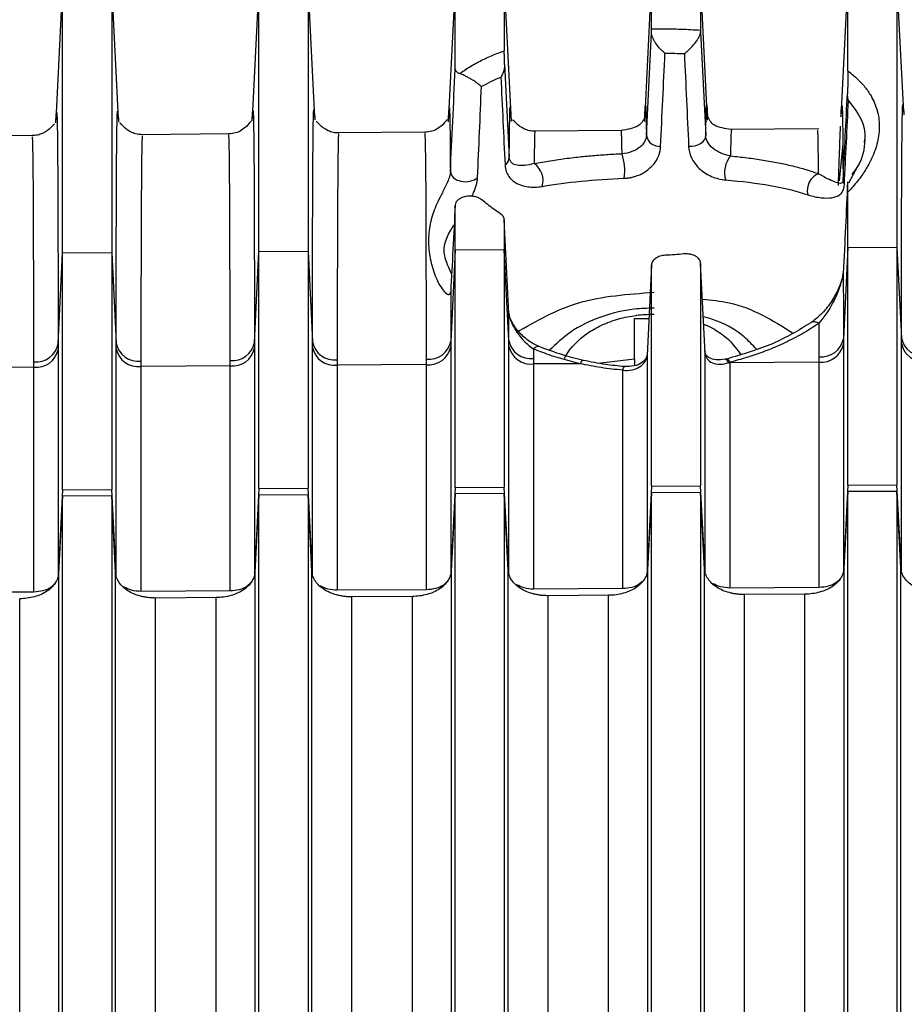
# Model space of a CAD drawing. Header units: millimetres. Extents: x -103 to 103, y -108 to 42.
# Tile 11 of 27: x -73 to -55, y -41 to -20. Entities that reach past the tile are written whole.
import ezdxf

# ---------------------------------------------------------------- set-up
doc = ezdxf.new("R2010")
doc.units = ezdxf.units.MM

msp = doc.modelspace()

# ---------------------------------------------------------------- linework, layer by layer
at = {"color": 7, "linetype": 'Continuous', "lineweight": 25}
for p, q in [((-64.45, -19.659), (-64.593, -22.555)), ((-64.45, -21.477), (-64.45, -19.659)), ((-63.307, -22.54), (-63.45, -19.65)), ((-63.45, -19.65), (-63.45, -21.103)), ((-60.45, -19.629), (-60.594, -22.545)), ((-60.45, -20.655), (-60.45, -19.624)), ((-59.45, -19.615), (-59.45, -20.683)), ((-59.307, -22.52), (-59.45, -19.621)), ((-56.45, -19.589), (-56.591, -22.453)), ((-56.45, -21.515), (-56.45, -19.589)), ((-55.45, -19.58), (-55.45, -29.952)), ((-55.313, -22.356), (-55.45, -19.583)), ((-72.45, -19.732), (-72.587, -22.513)), ((-72.45, -30.052), (-72.45, -19.729)), ((-71.45, -19.72), (-71.45, -30.046)), ((-71.313, -22.493), (-71.45, -19.723)), ((-68.45, -19.697), (-68.587, -22.479)), ((-68.45, -30.028), (-68.45, -19.694)), ((-67.45, -19.685), (-67.45, -30.022)), ((-67.313, -22.459), (-67.45, -19.688)), ((-60.555, -22.831), (-60.451, -20.728)), ((-59.45, -20.717), (-59.346, -22.832)), ((-63.444, -21.383), (-63.349, -23.274)), ((-73.035, -22.834), (-74.86, -22.85)), ((-69.031, -22.799), (-70.86, -22.815)), ((-65.035, -22.764), (-66.86, -22.78)), ((-61.049, -22.729), (-62.846, -22.745)), ((-61.067, -22.731), (-61.068, -22.74)), ((-57.043, -22.694), (-58.845, -22.71)), ((-58.823, -22.717), (-58.823, -22.723)), ((-56.553, -22.998), (-56.628, -23.757)), ((-56.45, -29.958), (-56.45, -23.986)), ((-64.45, -30.005), (-64.45, -24.254)), ((-63.45, -24.553), (-63.45, -29.999)), ((-63.358, -26.451), (-63.45, -24.553)), ((-72.542, -27.08), (-72.45, -25.221)), ((-72.45, -25.221), (-71.45, -25.214)), ((-71.45, -25.214), (-71.359, -27.066)), ((-68.542, -27.054), (-68.45, -25.195)), ((-68.45, -25.195), (-67.45, -25.188)), ((-67.45, -25.188), (-67.359, -27.04)), ((-64.45, -25.168), (-64.542, -27.028)), ((-63.45, -25.162), (-64.45, -25.168)), ((-63.359, -27.014), (-63.45, -25.162)), ((-56.45, -25.116), (-56.542, -26.975)), ((-56.45, -25.116), (-55.45, -25.109)), ((-55.45, -25.109), (-55.359, -26.961)), ((-60.45, -25.473), (-60.542, -27.319)), ((-60.45, -29.981), (-60.45, -25.473)), ((-59.45, -25.441), (-59.45, -29.975)), ((-59.359, -27.267), (-59.45, -25.441)), ((-56.543, -25.63), (-56.543, -25.635)), ((-60.8, -26.561), (-60.504, -26.561)), ((-61.906, -27.483), (-62.855, -27.489)), ((-61.541, -27.471), (-60.8, -27.387)), ((-60.8, -27.387), (-60.8, -27.526)), ((-58.923, -27.388), (-58.95, -27.394)), ((-58.879, -27.463), (-58.855, -27.463)), ((-57.037, -27.451), (-58.855, -27.463)), ((-73.037, -27.556), (-74.855, -27.568)), ((-69.037, -27.53), (-70.855, -27.541)), ((-65.037, -27.503), (-66.855, -27.515)), ((-61.009, -27.543), (-61.008, -27.543)), ((-72.45, -30.052), (-72.542, -31.816)), ((-72.45, -30.052), (-71.45, -30.046)), ((-71.359, -31.803), (-71.45, -30.046)), ((-68.45, -30.028), (-68.542, -31.793)), ((-68.45, -30.028), (-67.45, -30.022)), ((-67.359, -31.78), (-67.45, -30.022)), ((-64.45, -30.005), (-64.542, -31.769)), ((-64.45, -30.005), (-63.45, -29.999)), ((-63.359, -31.756), (-63.45, -29.999)), ((-60.45, -29.981), (-60.542, -31.746)), ((-60.45, -29.981), (-59.45, -29.975)), ((-59.45, -30.11), (-60.45, -30.116)), ((-59.359, -31.733), (-59.45, -29.975)), ((-59.45, -30.11), (-59.45, -57.307)), ((-59.369, -31.671), (-59.45, -30.11)), ((-56.45, -29.958), (-56.542, -31.722)), ((-56.45, -30.092), (-56.532, -31.664)), ((-56.45, -29.958), (-55.45, -29.952)), ((-55.45, -30.087), (-56.45, -30.092)), ((-56.45, -57.288), (-56.45, -30.092)), ((-55.359, -31.709), (-55.45, -29.952)), ((-55.45, -30.087), (-55.45, -57.281)), ((-55.369, -31.647), (-55.45, -30.087)), ((-72.45, -30.186), (-72.532, -31.758)), ((-71.45, -30.18), (-72.45, -30.186)), ((-72.45, -57.39), (-72.45, -30.186)), ((-71.45, -30.18), (-71.45, -57.384)), ((-71.369, -31.741), (-71.45, -30.18)), ((-68.45, -30.163), (-68.532, -31.734)), ((-67.45, -30.157), (-68.45, -30.163)), ((-68.45, -57.364), (-68.45, -30.163)), ((-67.45, -30.157), (-67.45, -57.358)), ((-67.369, -31.718), (-67.45, -30.157)), ((-64.45, -30.139), (-64.532, -31.711)), ((-63.45, -30.133), (-64.45, -30.139)), ((-64.45, -57.339), (-64.45, -30.139)), ((-63.45, -30.133), (-63.45, -57.332)), ((-63.369, -31.694), (-63.45, -30.133)), ((-60.45, -30.116), (-60.532, -31.687)), ((-60.45, -57.313), (-60.45, -30.116)), ((-69.037, -32.117), (-70.855, -32.128)), ((-65.037, -32.094), (-66.855, -32.104)), ((-61.037, -32.07), (-62.855, -32.081)), ((-57.037, -32.047), (-58.855, -32.057)), ((-73.037, -32.141), (-74.855, -32.151)), ((-69.324, -32.253), (-70.562, -32.261)), ((-65.324, -32.23), (-66.562, -32.237)), ((-61.324, -32.206), (-62.562, -32.214)), ((-57.324, -32.183), (-58.562, -32.19))]:
    msp.add_line(p, q, dxfattribs=at)
at = {"color": 8, "linetype": 'Continuous', "lineweight": 25}
msp.add_line((-56.254, -23.465), (-56.437, -23.802), dxfattribs=at)
at = {"color": 7, "linetype": 'Continuous', "lineweight": 25, "flags": 128}
for points in [[(-59.695, -23.05), (-59.63, -23.051), (-59.565, -23.042), (-59.504, -23.024), (-59.45, -22.997), (-59.405, -22.962), (-59.372, -22.922), (-59.352, -22.878), (-59.346, -22.832)], [(-64.549, -23.568), (-64.535, -23.631), (-64.491, -23.689), (-64.422, -23.735), (-64.335, -23.765), (-64.239, -23.775), (-64.144, -23.765), (-64.061, -23.736), (-63.996, -23.691)]]:
    msp.add_lwpolyline(points, dxfattribs=at)
at = {"color": 8, "linetype": 'Continuous', "lineweight": 25, "flags": 128}
for points in [[(-61.838, -27.416), (-61.853, -27.418), (-61.87, -27.43), (-61.888, -27.452), (-61.906, -27.483)], [(-58.879, -27.462), (-58.898, -27.431), (-58.916, -27.408), (-58.934, -27.396), (-58.95, -27.394), (-58.951, -27.394)], [(-58.923, -27.388), (-58.908, -27.39), (-58.892, -27.401), (-58.873, -27.423), (-58.855, -27.454)]]:
    msp.add_lwpolyline(points, dxfattribs=at)
at = {"color": 7, "linetype": 'Continuous', "lineweight": 25}
for centre, radius, start, end in [((-60.289, -22.783), 0.27, 190.0966, 275.2392), ((-63.546, -23.269), 0.197, 304.1908, 358.5385), ((-62.175, -23.556), 1.179, 352.8676, 17.4984), ((-58.433, -23.587), 0.53, 140.3245, 196.4729), ((-63.071, -23.745), 0.411, 342.2898, 56.3159), ((-56.919, -23.946), 0.358, 110.8441, 194.9823), ((-56.369, -23.739), 0.179, 179.4411, 211.8453), ((-72.99, -26.992), 0.457, 264.0489, 348.8248), ((-70.908, -26.976), 0.459, 191.3335, 276.7486), ((-68.99, -26.965), 0.457, 264.0487, 348.8241), ((-66.908, -26.95), 0.459, 191.334, 276.7489), ((-64.99, -26.939), 0.457, 264.0483, 348.8239), ((-62.908, -26.923), 0.459, 191.3345, 276.7492), ((-56.99, -26.886), 0.457, 264.0478, 348.8229), ((-56.989, -26.997), 0.456, 263.8921, 348.5481), ((-54.908, -26.871), 0.459, 191.3355, 276.7497), ((-54.91, -26.981), 0.458, 191.6124, 276.8989), ((-72.989, -27.102), 0.456, 263.8921, 348.5481), ((-70.91, -27.086), 0.458, 191.6124, 276.8989), ((-68.989, -27.076), 0.456, 263.8921, 348.5481), ((-66.91, -27.06), 0.458, 191.6124, 276.8989), ((-64.989, -27.05), 0.456, 263.8921, 348.5481), ((-62.91, -27.034), 0.458, 191.6124, 276.8989)]:
    msp.add_arc(centre, radius, start, end, dxfattribs=at)
at = {"color": 8, "linetype": 'Continuous', "lineweight": 25}
for centre, radius, start, end in [((-57.13, -26.79), 0.159, 54.6553, 114.4413), ((-62.759, -27.25), 0.116, 81.2003, 145.2987), ((-60.921, -27.619), 0.116, 139.3095, 178.8587)]:
    msp.add_arc(centre, radius, start, end, dxfattribs=at)
at = {"color": 7, "linetype": 'Continuous', "lineweight": 25}
for points, knots in [([(-60.451, -20.728), (-60.451, -20.717), (-60.451, -20.696), (-60.45, -20.672), (-60.45, -20.661), (-60.45, -20.655)], [0, 0, 0, 0, 0.334924, 0.665416, 1, 1, 1, 1]), ([(-60.45, -20.655), (-60.383, -20.655), (-60.249, -20.654), (-60.048, -20.657), (-59.847, -20.662), (-59.648, -20.67), (-59.516, -20.679), (-59.45, -20.683)], [0, 0, 0, 0, 0.199526, 0.398793, 0.598298, 0.798537, 1, 1, 1, 1]), ([(-60.177, -21.151), (-60.188, -21.143), (-60.22, -21.117), (-60.283, -21.057), (-60.347, -20.979), (-60.397, -20.901), (-60.427, -20.84), (-60.448, -20.78), (-60.45, -20.745), (-60.451, -20.728)], [0, 0, 0, 0, 0.085233, 0.250047, 0.499468, 0.63345, 0.749875, 0.878961, 1, 1, 1, 1]), ([(-59.782, -21.161), (-59.768, -21.15), (-59.733, -21.124), (-59.664, -21.061), (-59.589, -20.981), (-59.525, -20.895), (-59.484, -20.829), (-59.455, -20.765), (-59.451, -20.733), (-59.45, -20.717)], [0, 0, 0, 0, 0.100983, 0.250464, 0.499623, 0.634585, 0.749948, 0.875412, 1, 1, 1, 1]), ([(-59.45, -20.683), (-59.45, -20.687), (-59.45, -20.696), (-59.45, -20.71), (-59.45, -20.717)], [0, 0, 0, 0, 0.5008638, 1, 1, 1, 1]), ([(-64.356, -21.568), (-64.32, -21.542), (-64.249, -21.491), (-64.133, -21.417), (-64.01, -21.348), (-63.881, -21.281), (-63.744, -21.219), (-63.601, -21.159), (-63.501, -21.122), (-63.45, -21.103)], [0, 0, 0, 0, 0.1447916, 0.2885156, 0.4314222, 0.5737658, 0.7158039, 0.8577955, 1, 1, 1, 1]), ([(-63.444, -21.383), (-63.444, -21.37), (-63.445, -21.342), (-63.446, -21.299), (-63.448, -21.254), (-63.449, -21.191), (-63.451, -21.139), (-63.45, -21.112), (-63.45, -21.103)], [0, 0, 0, 0, 0.0981791, 0.2145579, 0.3491129, 0.5012918, 0.8385301, 1, 1, 1, 1]), ([(-64.549, -23.568), (-64.533, -23.226), (-64.5, -22.527), (-64.467, -21.831), (-64.45, -21.477)], [0, 0, 0, 0, 0.490494, 1, 1, 1, 1]), ([(-64.45, -21.477), (-64.449, -21.482), (-64.448, -21.493), (-64.44, -21.51), (-64.424, -21.529), (-64.398, -21.549), (-64.37, -21.562), (-64.356, -21.568)], [0, 0, 0, 0, 0.16747, 0.333356, 0.500467, 0.751208, 1, 1, 1, 1]), ([(-63.444, -21.383), (-63.444, -21.399), (-63.445, -21.436), (-63.456, -21.497), (-63.479, -21.568), (-63.506, -21.615), (-63.52, -21.641)], [0, 0, 0, 0, 0.182368, 0.411105, 0.685026, 1, 1, 1, 1]), ([(-63.915, -21.833), (-63.923, -21.826), (-63.942, -21.809), (-63.982, -21.778), (-64.03, -21.745), (-64.085, -21.708), (-64.142, -21.674), (-64.213, -21.634), (-64.29, -21.596), (-64.334, -21.577), (-64.356, -21.568)], [0, 0, 0, 0, 0.108268, 0.250262, 0.40711, 0.49989, 0.637378, 0.750274, 0.877249, 1, 1, 1, 1]), ([(-56.45, -21.515), (-56.45, -21.526), (-56.449, -21.553), (-56.45, -21.612), (-56.452, -21.681), (-56.452, -21.747), (-56.453, -21.802), (-56.455, -21.86), (-56.457, -21.921), (-56.458, -21.961), (-56.458, -21.979)], [0, 0, 0, 0, 0.1109631, 0.2771158, 0.4985194, 0.6065128, 0.7019236, 0.8232436, 0.9220107, 1, 1, 1, 1]), ([(-56.45, -21.515), (-56.416, -21.541), (-56.349, -21.592), (-56.259, -21.673), (-56.176, -21.756), (-56.101, -21.843), (-56.035, -21.932), (-55.938, -22.086), (-55.841, -22.315), (-55.797, -22.63), (-55.833, -22.96), (-55.939, -23.265), (-56.086, -23.533), (-56.246, -23.763), (-56.382, -23.912), (-56.45, -23.986)], [0, 0, 0, 0, 0.041972, 0.083787, 0.125514, 0.167221, 0.208979, 0.250855, 0.376161, 0.500651, 0.625618, 0.749689, 0.833525, 0.916733, 1, 1, 1, 1]), ([(-56.548, -23.737), (-56.533, -23.437), (-56.503, -22.85), (-56.473, -22.265), (-56.458, -21.979)], [0, 0, 0, 0, 0.5103361, 1, 1, 1, 1]), ([(-56.591, -22.453), (-56.589, -22.41), (-56.582, -22.254), (-56.573, -22.192), (-56.564, -22.266), (-56.557, -22.557), (-56.552, -23.026), (-56.549, -23.499), (-56.548, -23.737)], [0, 0, 0, 0, 0.0722357, 0.2572192, 0.4437535, 0.6292491, 0.8140399, 1, 1, 1, 1]), ([(-68.59, -22.534), (-68.589, -22.512), (-68.588, -22.485), (-68.587, -22.48), (-68.587, -22.479)], [0, 0, 0, 0, 0.764972, 1, 1, 1, 1]), ([(-67.313, -22.459), (-67.313, -22.46), (-67.313, -22.465), (-67.312, -22.493), (-67.311, -22.514)], [0, 0, 0, 0, 0.278726, 1, 1, 1, 1]), ([(-60.59, -22.46), (-60.622, -22.528), (-60.684, -22.663), (-60.94, -22.707), (-61.068, -22.729)], [0, 0, 0, 0, 0.5023141, 1, 1, 1, 1]), ([(-58.824, -22.71), (-58.953, -22.689), (-59.214, -22.647), (-59.278, -22.504), (-59.311, -22.433)], [0, 0, 0, 0, 0.4981486, 1, 1, 1, 1]), ([(-55.313, -22.356), (-55.313, -22.358), (-55.312, -22.362), (-55.311, -22.39), (-55.311, -22.407)], [0, 0, 0, 0, 0.392902, 1, 1, 1, 1]), ([(-72.618, -22.594), (-72.615, -22.593), (-72.611, -22.592), (-72.786, -22.761), (-72.931, -22.817), (-73.01, -22.832), (-73.05, -22.833), (-73.069, -22.834)], [0, 0, 0, 0, 0.628606, 0.867847, 0.94529, 0.975001, 1, 1, 1, 1]), ([(-72.59, -22.571), (-72.589, -22.548), (-72.588, -22.519), (-72.587, -22.514), (-72.587, -22.513)], [0, 0, 0, 0, 0.820919, 1, 1, 1, 1]), ([(-71.313, -22.493), (-71.313, -22.494), (-71.313, -22.499), (-71.312, -22.527), (-71.311, -22.549)], [0, 0, 0, 0, 0.23973, 1, 1, 1, 1]), ([(-70.823, -22.815), (-70.842, -22.814), (-70.883, -22.813), (-70.962, -22.799), (-71.11, -22.745), (-71.29, -22.574), (-71.286, -22.573), (-71.283, -22.572)], [0, 0, 0, 0, 0.024974, 0.054584, 0.131544, 0.368592, 1, 1, 1, 1]), ([(-68.615, -22.552), (-68.609, -22.539), (-68.599, -22.517), (-68.74, -22.695), (-68.913, -22.783), (-69.02, -22.794), (-69.069, -22.799)], [0, 0, 0, 0, 0.493783, 0.785141, 0.901661, 1, 1, 1, 1]), ([(-66.823, -22.78), (-66.842, -22.779), (-66.883, -22.778), (-66.962, -22.764), (-67.11, -22.71), (-67.29, -22.538), (-67.286, -22.538), (-67.284, -22.537)], [0, 0, 0, 0, 0.024953, 0.054539, 0.131432, 0.368266, 1, 1, 1, 1]), ([(-64.615, -22.517), (-64.609, -22.504), (-64.599, -22.482), (-64.74, -22.66), (-64.913, -22.748), (-65.02, -22.759), (-65.069, -22.764)], [0, 0, 0, 0, 0.4926938, 0.7841484, 0.9010827, 1, 1, 1, 1]), ([(-62.824, -22.745), (-62.842, -22.744), (-62.884, -22.743), (-62.963, -22.729), (-63.111, -22.675), (-63.287, -22.507), (-63.283, -22.509), (-63.281, -22.511)], [0, 0, 0, 0, 0.024964, 0.054705, 0.132516, 0.373838, 1, 1, 1, 1]), ([(-60.555, -22.831), (-60.557, -22.875), (-60.57, -22.918), (-60.616, -23), (-60.649, -23.038), (-60.737, -23.108), (-60.791, -23.138), (-60.914, -23.183), (-60.983, -23.197), (-61.051, -23.202)], [0, 0, 0, 0, 0.25, 0.25, 0.5, 0.5, 0.75, 0.75, 1, 1, 1, 1]), ([(-58.841, -23.248), (-58.904, -23.238), (-58.971, -23.22), (-59.096, -23.166), (-59.154, -23.131), (-59.247, -23.052), (-59.282, -23.009), (-59.331, -22.92), (-59.343, -22.876), (-59.346, -22.832)], [0, 0, 0, 0, 0.25, 0.25, 0.5, 0.5, 0.75, 0.75, 1, 1, 1, 1]), ([(-57.047, -23.612), (-57.049, -23.397), (-57.053, -22.985), (-57.06, -22.713), (-57.066, -22.727), (-57.069, -22.732)], [0, 0, 0, 0, 0.4032, 0.775461, 1, 1, 1, 1]), ([(-59.695, -23.05), (-59.692, -23.129), (-59.673, -23.207), (-59.601, -23.362), (-59.548, -23.436), (-59.409, -23.568), (-59.323, -23.625), (-59.136, -23.706), (-59.035, -23.729), (-58.942, -23.737)], [0, 0, 0, 0, 0.25, 0.25, 0.5, 0.5, 0.75, 0.75, 1, 1, 1, 1]), ([(-56.107, -22.92), (-56.12, -23.098), (-56.135, -23.325), (-56.329, -23.569), (-56.372, -23.623)], [0, 0, 0, 0, 0.779631, 1, 1, 1, 1]), ([(-62.843, -23.403), (-62.914, -23.425), (-62.979, -23.438), (-63.093, -23.448), (-63.144, -23.447), (-63.232, -23.429), (-63.269, -23.414), (-63.326, -23.363), (-63.346, -23.327), (-63.349, -23.274)], [0, 0, 0, 0, 0.25, 0.25, 0.5, 0.5, 0.75, 0.75, 1, 1, 1, 1]), ([(-62.843, -23.403), (-62.789, -23.392), (-62.681, -23.372), (-62.514, -23.344), (-62.345, -23.318), (-62.172, -23.295), (-61.954, -23.269), (-61.688, -23.243), (-61.373, -23.218), (-61.158, -23.207), (-61.051, -23.202)], [0, 0, 0, 0, 0.101323, 0.201623, 0.301091, 0.399925, 0.498325, 0.667246, 0.834091, 1, 1, 1, 1]), ([(-58.841, -23.248), (-58.784, -23.254), (-58.67, -23.265), (-58.503, -23.285), (-58.338, -23.306), (-58.176, -23.331), (-58.018, -23.358), (-57.813, -23.396), (-57.57, -23.45), (-57.296, -23.524), (-57.13, -23.582), (-57.047, -23.612)], [0, 0, 0, 0, 0.081755, 0.163827, 0.246368, 0.329531, 0.413462, 0.498305, 0.663794, 0.830706, 1, 1, 1, 1]), ([(-63.435, -23.432), (-63.431, -23.529), (-63.401, -23.605), (-63.315, -23.726), (-63.26, -23.772), (-63.128, -23.842), (-63.053, -23.865), (-62.882, -23.889), (-62.785, -23.889), (-62.679, -23.87)], [0, 0, 0, 0, 0.25, 0.25, 0.5, 0.5, 0.75, 0.75, 1, 1, 1, 1]), ([(-61.006, -23.702), (-60.98, -23.701), (-60.931, -23.698), (-60.861, -23.685), (-60.798, -23.669), (-60.742, -23.651), (-60.693, -23.631), (-60.637, -23.604), (-60.524, -23.539), (-60.453, -23.464), (-60.4, -23.407)], [0, 0, 0, 0, 0.102411, 0.19663, 0.283887, 0.36379, 0.43585, 0.500313, 0.624916, 1, 1, 1, 1]), ([(-64.549, -23.568), (-64.551, -23.595), (-64.557, -23.628), (-64.577, -23.701), (-64.592, -23.74), (-64.625, -23.819), (-64.643, -23.857), (-64.679, -23.93), (-64.696, -23.964), (-64.746, -24.062), (-64.776, -24.123), (-64.831, -24.24), (-64.856, -24.297), (-64.919, -24.463), (-64.95, -24.571), (-64.989, -24.794), (-64.997, -24.91), (-64.99, -25.145), (-64.976, -25.266), (-64.924, -25.506), (-64.886, -25.627), (-64.815, -25.791), (-64.789, -25.843), (-64.733, -25.937), (-64.704, -25.979), (-64.645, -26.044), (-64.615, -26.068), (-64.565, -26.079), (-64.545, -26.065), (-64.543, -26.02)], [0, 0, 0, 0, 0.03125, 0.03125, 0.0625, 0.0625, 0.09375, 0.09375, 0.125, 0.125, 0.1875, 0.1875, 0.25, 0.25, 0.375, 0.375, 0.5, 0.5, 0.625, 0.625, 0.75, 0.75, 0.8125, 0.8125, 0.875, 0.875, 0.9375, 0.9375, 1, 1, 1, 1]), ([(-56.548, -23.737), (-56.55, -23.768), (-56.558, -23.784), (-56.58, -23.803), (-56.594, -23.806), (-56.64, -23.807), (-56.677, -23.795), (-56.762, -23.762), (-56.81, -23.739), (-56.918, -23.685), (-56.978, -23.653), (-57.047, -23.612)], [0, 0, 0, 0, 0.125, 0.125, 0.25, 0.25, 0.5, 0.5, 0.75, 0.75, 1, 1, 1, 1]), ([(-58.942, -23.737), (-58.612, -23.764), (-58.31, -23.801), (-57.75, -23.9), (-57.491, -23.963), (-57.265, -24.039)], [0, 0, 0, 0, 0.5, 0.5, 1, 1, 1, 1]), ([(-57.265, -24.039), (-57.163, -24.073), (-57.074, -24.091), (-56.912, -24.109), (-56.84, -24.109), (-56.713, -24.089), (-56.658, -24.071), (-56.589, -24.017), (-56.569, -23.994), (-56.536, -23.931), (-56.524, -23.892), (-56.521, -23.833)], [0, 0, 0, 0, 0.25, 0.25, 0.5, 0.5, 0.75, 0.75, 0.875, 0.875, 1, 1, 1, 1]), ([(-56.456, -23.781), (-56.47, -24.085), (-56.499, -24.704), (-56.528, -25.321), (-56.543, -25.635)], [0, 0, 0, 0, 0.490152, 1, 1, 1, 1]), ([(-56.45, -23.986), (-56.45, -23.967), (-56.45, -23.928), (-56.451, -23.879), (-56.451, -23.836), (-56.452, -23.802), (-56.454, -23.78), (-56.455, -23.781), (-56.456, -23.781)], [0, 0, 0, 0, 0.167556, 0.333309, 0.498489, 0.688765, 0.854756, 1, 1, 1, 1]), ([(-63.906, -24.145), (-63.916, -24.137), (-63.935, -24.122), (-63.971, -24.103), (-64.011, -24.088), (-64.069, -24.073), (-64.148, -24.065), (-64.243, -24.075), (-64.33, -24.101), (-64.396, -24.143), (-64.442, -24.196), (-64.447, -24.234), (-64.45, -24.254)], [0, 0, 0, 0, 0.063643, 0.125524, 0.187213, 0.25029, 0.375199, 0.499917, 0.624358, 0.749687, 0.874472, 1, 1, 1, 1]), ([(-64.45, -24.254), (-64.466, -24.554), (-64.497, -25.144), (-64.527, -25.731), (-64.543, -26.02)], [0, 0, 0, 0, 0.508547, 1, 1, 1, 1]), ([(-63.531, -24.425), (-63.575, -24.395), (-63.664, -24.335), (-63.79, -24.241), (-63.867, -24.177), (-63.906, -24.145)], [0, 0, 0, 0, 0.333331, 0.666425, 1, 1, 1, 1]), ([(-63.45, -24.553), (-63.451, -24.541), (-63.453, -24.517), (-63.47, -24.483), (-63.494, -24.452), (-63.519, -24.434), (-63.531, -24.425)], [0, 0, 0, 0, 0.249668, 0.500075, 0.750457, 1, 1, 1, 1]), ([(-60.167, -25.274), (-60.186, -25.275), (-60.223, -25.278), (-60.276, -25.291), (-60.325, -25.31), (-60.368, -25.335), (-60.404, -25.365), (-60.429, -25.398), (-60.447, -25.435), (-60.449, -25.46), (-60.45, -25.473)], [0, 0, 0, 0, 0.125109, 0.247085, 0.370531, 0.499894, 0.618561, 0.749253, 0.872568, 1, 1, 1, 1]), ([(-59.792, -25.247), (-59.854, -25.253), (-59.979, -25.264), (-60.104, -25.27), (-60.167, -25.274)], [0, 0, 0, 0, 0.500002, 1, 1, 1, 1]), ([(-59.45, -25.441), (-59.451, -25.432), (-59.452, -25.413), (-59.462, -25.386), (-59.486, -25.341), (-59.534, -25.299), (-59.603, -25.267), (-59.663, -25.251), (-59.727, -25.243), (-59.77, -25.246), (-59.792, -25.247)], [0, 0, 0, 0, 0.080864, 0.164108, 0.251314, 0.499389, 0.617898, 0.748804, 0.872591, 1, 1, 1, 1]), ([(-56.544, -25.646), (-56.545, -25.655), (-56.55, -25.687), (-56.572, -25.777), (-56.641, -25.967), (-56.772, -26.209), (-56.964, -26.463), (-57.119, -26.584), (-57.196, -26.645)], [0, 0, 0, 0, 0.023605, 0.081625, 0.205387, 0.468509, 0.735341, 1, 1, 1, 1]), ([(-57.038, -26.66), (-56.92, -26.531), (-56.815, -26.371), (-56.681, -26.097), (-56.641, -26.002), (-56.591, -25.854), (-56.575, -25.804), (-56.552, -25.71), (-56.545, -25.666), (-56.543, -25.635)], [0, 0, 0, 0, 0.5, 0.5, 0.75, 0.75, 0.875, 0.875, 1, 1, 1, 1]), ([(-56.543, -25.635), (-56.543, -25.718), (-56.543, -25.884), (-56.542, -26.144), (-56.542, -26.412), (-56.542, -26.688), (-56.542, -26.879), (-56.542, -26.975)], [0, 0, 0, 0, 0.19847, 0.397721, 0.597738, 0.798503, 1, 1, 1, 1]), ([(-64.543, -26.02), (-64.543, -26.098), (-64.542, -26.255), (-64.542, -26.501), (-64.542, -26.758), (-64.542, -26.937), (-64.542, -27.028)], [0, 0, 0, 0, 0.2423001, 0.4897476, 0.7423225, 1, 1, 1, 1]), ([(-63.202, -26.843), (-62.797, -26.611), (-61.979, -26.141), (-60.93, -26.066), (-60.4, -26.027)], [0, 0, 0, 0, 0.49487, 1, 1, 1, 1]), ([(-59.414, -26.166), (-59.229, -26.185), (-58.525, -26.259), (-57.98, -26.601), (-57.578, -26.853)], [0, 0, 0, 0, 0.263274, 1, 1, 1, 1]), ([(-62.741, -27.136), (-62.817, -27.098), (-62.967, -27.023), (-63.131, -26.867), (-63.241, -26.725), (-63.307, -26.613), (-63.354, -26.5), (-63.361, -26.439), (-63.365, -26.409)], [0, 0, 0, 0, 0.255955, 0.51159, 0.638464, 0.762618, 0.882566, 1, 1, 1, 1]), ([(-63.358, -26.451), (-63.356, -26.502), (-63.337, -26.568), (-63.275, -26.709), (-63.233, -26.782), (-63.092, -26.985), (-62.975, -27.105), (-62.854, -27.184)], [0, 0, 0, 0, 0.25, 0.25, 0.5, 0.5, 1, 1, 1, 1]), ([(-60.4, -26.349), (-60.535, -26.354), (-60.906, -26.367), (-61.499, -26.513), (-62.097, -26.796), (-62.394, -27.082), (-62.528, -27.211)], [0, 0, 0, 0, 0.166066, 0.457158, 0.754644, 1, 1, 1, 1]), ([(-58.314, -27.184), (-58.394, -27.1), (-58.611, -26.869), (-58.988, -26.644), (-59.294, -26.554), (-59.396, -26.525)], [0, 0, 0, 0, 0.278585, 0.760472, 1, 1, 1, 1]), ([(-57.203, -26.649), (-57.453, -26.801), (-57.953, -27.105), (-58.599, -27.293), (-58.923, -27.388)], [0, 0, 0, 0, 0.498436, 1, 1, 1, 1]), ([(-57.038, -26.66), (-57.088, -26.693), (-57.188, -26.76), (-57.347, -26.856), (-57.513, -26.948), (-57.686, -27.036), (-57.907, -27.138), (-58.18, -27.249), (-58.509, -27.362), (-58.739, -27.423), (-58.855, -27.454)], [0, 0, 0, 0, 0.100005, 0.199597, 0.299013, 0.398488, 0.49826, 0.665787, 0.832655, 1, 1, 1, 1]), ([(-61.906, -27.483), (-61.973, -27.467), (-62.105, -27.435), (-62.299, -27.381), (-62.489, -27.321), (-62.675, -27.256), (-62.794, -27.208), (-62.854, -27.184)], [0, 0, 0, 0, 0.200308, 0.40002, 0.599578, 0.799425, 1, 1, 1, 1]), ([(-61.838, -27.416), (-61.981, -27.381), (-62.295, -27.304), (-62.584, -27.195), (-62.741, -27.136)], [0, 0, 0, 0, 0.452529, 1, 1, 1, 1]), ([(-60.536, -27.278), (-60.54, -27.31), (-60.55, -27.375), (-60.646, -27.471), (-60.803, -27.542), (-60.939, -27.543), (-61.009, -27.543)], [0, 0, 0, 0, 0.239886, 0.4868, 0.738967, 1, 1, 1, 1]), ([(-58.95, -27.394), (-59.015, -27.401), (-59.141, -27.416), (-59.277, -27.372), (-59.357, -27.304), (-59.363, -27.249), (-59.365, -27.222)], [0, 0, 0, 0, 0.269076, 0.523251, 0.766719, 1, 1, 1, 1]), ([(-59.359, -27.267), (-59.354, -27.352), (-59.299, -27.427), (-59.12, -27.504), (-59, -27.504), (-58.879, -27.462)], [0, 0, 0, 0, 0.5, 0.5, 1, 1, 1, 1]), ([(-61.037, -27.616), (-61.111, -27.609), (-61.259, -27.595), (-61.477, -27.565), (-61.694, -27.528), (-61.836, -27.498), (-61.906, -27.483)], [0, 0, 0, 0, 0.250275, 0.499962, 0.749669, 1, 1, 1, 1]), ([(-61.008, -27.543), (-61.136, -27.53), (-61.418, -27.502), (-61.689, -27.446), (-61.838, -27.416)], [0, 0, 0, 0, 0.452647, 1, 1, 1, 1]), ([(-61.037, -27.616), (-60.909, -27.635), (-60.784, -27.608), (-60.602, -27.492), (-60.546, -27.405), (-60.542, -27.319)], [0, 0, 0, 0, 0.5, 0.5, 1, 1, 1, 1]), ([(-67.369, -59.759), (-67.369, -59.219), (-67.369, -58.139), (-67.369, -56.527), (-67.369, -54.922), (-67.369, -53.324), (-67.369, -51.733), (-67.369, -50.149), (-67.369, -48.572), (-67.369, -47.002), (-67.369, -45.44), (-67.369, -43.885), (-67.369, -42.338), (-67.369, -40.798), (-67.369, -39.265), (-67.369, -37.74), (-67.369, -36.223), (-67.369, -34.713), (-67.369, -33.211), (-67.369, -32.215), (-67.369, -31.718)], [0, 0, 0, 0, 0.055561, 0.111124, 0.166689, 0.222255, 0.277822, 0.333389, 0.388956, 0.444522, 0.500086, 0.555648, 0.611207, 0.666763, 0.722316, 0.777864, 0.833406, 0.888944, 0.944475, 1, 1, 1, 1]), ([(-66.562, -32.237), (-66.588, -32.237), (-66.64, -32.236), (-66.716, -32.229), (-66.792, -32.217), (-66.889, -32.194), (-67.005, -32.155), (-67.126, -32.09), (-67.227, -32.011), (-67.303, -31.92), (-67.355, -31.821), (-67.364, -31.752), (-67.369, -31.718)], [0, 0, 0, 0, 0.062681, 0.124884, 0.187205, 0.250238, 0.374637, 0.500001, 0.623549, 0.749286, 0.875014, 1, 1, 1, 1]), ([(-64.532, -31.711), (-64.533, -31.728), (-64.536, -31.762), (-64.55, -31.812), (-64.571, -31.861), (-64.607, -31.925), (-64.669, -32), (-64.768, -32.079), (-64.888, -32.144), (-65.024, -32.191), (-65.171, -32.223), (-65.273, -32.228), (-65.324, -32.23)], [0, 0, 0, 0, 0.062733, 0.124929, 0.187153, 0.249972, 0.374754, 0.50002, 0.623742, 0.749395, 0.875095, 1, 1, 1, 1]), ([(-64.532, -31.711), (-64.532, -32.208), (-64.532, -33.203), (-64.532, -34.706), (-64.532, -36.216), (-64.532, -37.733), (-64.532, -39.258), (-64.532, -40.791), (-64.532, -42.331), (-64.532, -43.878), (-64.532, -45.433), (-64.532, -46.995), (-64.532, -48.564), (-64.532, -50.141), (-64.532, -51.725), (-64.532, -53.316), (-64.532, -54.914), (-64.532, -56.519), (-64.532, -58.131), (-64.532, -59.212), (-64.532, -59.752)], [0, 0, 0, 0, 0.055525, 0.111056, 0.166594, 0.222137, 0.277685, 0.333237, 0.388793, 0.444353, 0.499915, 0.555479, 0.611045, 0.666611, 0.722178, 0.777745, 0.833311, 0.888876, 0.944439, 1, 1, 1, 1]), ([(-63.369, -59.734), (-63.369, -59.194), (-63.369, -58.113), (-63.369, -56.502), (-63.369, -54.897), (-63.369, -53.299), (-63.369, -51.708), (-63.369, -50.124), (-63.369, -48.547), (-63.369, -46.978), (-63.369, -45.416), (-63.369, -43.861), (-63.369, -42.314), (-63.369, -40.774), (-63.369, -39.241), (-63.369, -37.717), (-63.369, -36.199), (-63.369, -34.69), (-63.369, -33.187), (-63.369, -32.192), (-63.369, -31.694)], [0, 0, 0, 0, 0.055561, 0.111124, 0.166689, 0.222255, 0.277822, 0.333389, 0.388956, 0.444522, 0.500086, 0.555648, 0.611207, 0.666763, 0.722316, 0.777864, 0.833407, 0.888944, 0.944475, 1, 1, 1, 1]), ([(-62.562, -32.214), (-62.588, -32.213), (-62.64, -32.213), (-62.716, -32.205), (-62.792, -32.193), (-62.889, -32.171), (-63.005, -32.131), (-63.126, -32.067), (-63.227, -31.988), (-63.303, -31.897), (-63.355, -31.798), (-63.364, -31.729), (-63.369, -31.694)], [0, 0, 0, 0, 0.062681, 0.124884, 0.187205, 0.250238, 0.374637, 0.500001, 0.623549, 0.749286, 0.875014, 1, 1, 1, 1]), ([(-60.532, -31.687), (-60.533, -31.704), (-60.536, -31.738), (-60.55, -31.789), (-60.571, -31.838), (-60.607, -31.902), (-60.669, -31.977), (-60.768, -32.055), (-60.888, -32.12), (-61.024, -32.168), (-61.171, -32.2), (-61.273, -32.204), (-61.324, -32.206)], [0, 0, 0, 0, 0.062733, 0.124929, 0.187153, 0.249972, 0.374754, 0.50002, 0.623742, 0.749395, 0.875095, 1, 1, 1, 1]), ([(-60.532, -31.687), (-60.532, -32.185), (-60.532, -33.18), (-60.532, -34.682), (-60.532, -36.192), (-60.532, -37.709), (-60.532, -39.234), (-60.532, -40.766), (-60.532, -42.306), (-60.532, -43.854), (-60.532, -45.408), (-60.532, -46.97), (-60.532, -48.54), (-60.532, -50.116), (-60.532, -51.7), (-60.532, -53.291), (-60.532, -54.889), (-60.532, -56.494), (-60.532, -58.106), (-60.532, -59.186), (-60.532, -59.726)], [0, 0, 0, 0, 0.055525, 0.111056, 0.166594, 0.222137, 0.277685, 0.333237, 0.388793, 0.444353, 0.499915, 0.555479, 0.611044, 0.666611, 0.722178, 0.777745, 0.833311, 0.888876, 0.944439, 1, 1, 1, 1]), ([(-59.369, -59.708), (-59.369, -59.168), (-59.369, -58.088), (-59.369, -56.476), (-59.369, -54.871), (-59.369, -53.273), (-59.369, -51.683), (-59.369, -50.099), (-59.369, -48.523), (-59.369, -46.953), (-59.369, -45.391), (-59.369, -43.837), (-59.369, -42.29), (-59.369, -40.75), (-59.369, -39.217), (-59.369, -37.693), (-59.369, -36.175), (-59.369, -34.666), (-59.369, -33.164), (-59.369, -32.168), (-59.369, -31.671)], [0, 0, 0, 0, 0.055561, 0.111124, 0.166689, 0.222255, 0.277822, 0.333389, 0.388956, 0.444522, 0.500086, 0.555648, 0.611207, 0.666763, 0.722316, 0.777864, 0.833407, 0.888944, 0.944475, 1, 1, 1, 1]), ([(-58.562, -32.19), (-58.588, -32.19), (-58.64, -32.189), (-58.716, -32.182), (-58.792, -32.17), (-58.889, -32.147), (-59.005, -32.108), (-59.126, -32.043), (-59.227, -31.964), (-59.303, -31.873), (-59.355, -31.774), (-59.364, -31.705), (-59.369, -31.671)], [0, 0, 0, 0, 0.062681, 0.124884, 0.187205, 0.250238, 0.374637, 0.500001, 0.623549, 0.749286, 0.875014, 1, 1, 1, 1]), ([(-56.532, -31.664), (-56.533, -31.681), (-56.536, -31.715), (-56.55, -31.765), (-56.571, -31.814), (-56.607, -31.878), (-56.669, -31.953), (-56.768, -32.032), (-56.888, -32.097), (-57.024, -32.144), (-57.171, -32.176), (-57.273, -32.181), (-57.324, -32.183)], [0, 0, 0, 0, 0.0627332, 0.124929, 0.1871534, 0.2499716, 0.3747537, 0.5000199, 0.6237417, 0.7493953, 0.8750952, 1, 1, 1, 1]), ([(-56.532, -31.664), (-56.532, -32.161), (-56.532, -33.156), (-56.532, -34.659), (-56.532, -36.168), (-56.532, -37.685), (-56.532, -39.21), (-56.532, -40.742), (-56.532, -42.282), (-56.532, -43.829), (-56.532, -45.384), (-56.532, -46.946), (-56.532, -48.515), (-56.532, -50.091), (-56.532, -51.675), (-56.532, -53.266), (-56.532, -54.864), (-56.532, -56.469), (-56.532, -58.08), (-56.532, -59.16), (-56.532, -59.701)], [0, 0, 0, 0, 0.055525, 0.111056, 0.166594, 0.222137, 0.277685, 0.333237, 0.388793, 0.444353, 0.499915, 0.555479, 0.611045, 0.666611, 0.722178, 0.777745, 0.833311, 0.888876, 0.944439, 1, 1, 1, 1]), ([(-55.369, -59.683), (-55.369, -59.143), (-55.369, -58.062), (-55.369, -56.451), (-55.369, -54.846), (-55.369, -53.248), (-55.369, -51.658), (-55.369, -50.074), (-55.369, -48.498), (-55.369, -46.929), (-55.369, -45.367), (-55.369, -43.812), (-55.369, -42.265), (-55.369, -40.726), (-55.369, -39.193), (-55.369, -37.669), (-55.369, -36.152), (-55.369, -34.642), (-55.369, -33.14), (-55.369, -32.145), (-55.369, -31.647)], [0, 0, 0, 0, 0.055561, 0.111124, 0.166689, 0.222255, 0.277822, 0.333389, 0.388956, 0.444522, 0.500086, 0.555648, 0.611207, 0.666763, 0.722316, 0.777864, 0.833407, 0.888944, 0.944475, 1, 1, 1, 1]), ([(-54.562, -32.167), (-54.588, -32.166), (-54.64, -32.166), (-54.716, -32.158), (-54.792, -32.146), (-54.889, -32.124), (-55.005, -32.084), (-55.126, -32.02), (-55.227, -31.941), (-55.303, -31.85), (-55.355, -31.751), (-55.364, -31.682), (-55.369, -31.647)], [0, 0, 0, 0, 0.062681, 0.124884, 0.187205, 0.250238, 0.374637, 0.500001, 0.623549, 0.749286, 0.875014, 1, 1, 1, 1]), ([(-72.532, -31.758), (-72.533, -31.775), (-72.536, -31.809), (-72.55, -31.859), (-72.571, -31.908), (-72.607, -31.972), (-72.669, -32.047), (-72.768, -32.126), (-72.888, -32.191), (-73.024, -32.238), (-73.171, -32.27), (-73.273, -32.275), (-73.324, -32.277)], [0, 0, 0, 0, 0.062733, 0.124929, 0.187153, 0.249972, 0.374754, 0.50002, 0.623742, 0.749395, 0.875095, 1, 1, 1, 1]), ([(-72.532, -31.758), (-72.532, -32.255), (-72.532, -33.251), (-72.532, -34.753), (-72.532, -36.263), (-72.532, -37.781), (-72.532, -39.306), (-72.532, -40.839), (-72.532, -42.379), (-72.532, -43.927), (-72.532, -45.482), (-72.532, -47.044), (-72.532, -48.614), (-72.532, -50.191), (-72.532, -51.775), (-72.532, -53.366), (-72.532, -54.964), (-72.532, -56.57), (-72.532, -58.182), (-72.532, -59.263), (-72.532, -59.803)], [0, 0, 0, 0, 0.055525, 0.111056, 0.166594, 0.222137, 0.277685, 0.333237, 0.388793, 0.444353, 0.499915, 0.555479, 0.611044, 0.666611, 0.722178, 0.777745, 0.833311, 0.888876, 0.944439, 1, 1, 1, 1]), ([(-71.369, -59.785), (-71.369, -59.245), (-71.369, -58.164), (-71.369, -56.552), (-71.369, -54.947), (-71.369, -53.349), (-71.369, -51.758), (-71.369, -50.173), (-71.369, -48.597), (-71.369, -47.027), (-71.369, -45.465), (-71.369, -43.91), (-71.369, -42.362), (-71.369, -40.822), (-71.369, -39.289), (-71.369, -37.764), (-71.369, -36.247), (-71.369, -34.737), (-71.369, -33.234), (-71.369, -32.239), (-71.369, -31.741)], [0, 0, 0, 0, 0.055561, 0.111124, 0.166689, 0.222255, 0.277822, 0.333389, 0.388956, 0.444522, 0.500086, 0.555648, 0.611207, 0.666763, 0.722316, 0.777864, 0.833407, 0.888944, 0.944475, 1, 1, 1, 1]), ([(-70.562, -32.261), (-70.588, -32.26), (-70.64, -32.26), (-70.716, -32.252), (-70.792, -32.24), (-70.889, -32.218), (-71.005, -32.178), (-71.126, -32.114), (-71.227, -32.035), (-71.303, -31.944), (-71.355, -31.845), (-71.364, -31.776), (-71.369, -31.741)], [0, 0, 0, 0, 0.062681, 0.124884, 0.187205, 0.250238, 0.374637, 0.500001, 0.623549, 0.749286, 0.875014, 1, 1, 1, 1]), ([(-68.532, -31.734), (-68.533, -31.751), (-68.536, -31.785), (-68.55, -31.836), (-68.571, -31.885), (-68.607, -31.949), (-68.669, -32.024), (-68.768, -32.102), (-68.888, -32.167), (-69.024, -32.215), (-69.171, -32.247), (-69.273, -32.251), (-69.324, -32.253)], [0, 0, 0, 0, 0.062733, 0.124929, 0.187153, 0.249972, 0.374754, 0.50002, 0.623742, 0.749395, 0.875095, 1, 1, 1, 1]), ([(-68.532, -31.734), (-68.532, -32.232), (-68.532, -33.227), (-68.532, -34.73), (-68.532, -36.239), (-68.532, -37.757), (-68.532, -39.282), (-68.532, -40.815), (-68.532, -42.355), (-68.532, -43.902), (-68.532, -45.457), (-68.532, -47.02), (-68.532, -48.589), (-68.532, -50.166), (-68.532, -51.75), (-68.532, -53.341), (-68.532, -54.939), (-68.532, -56.545), (-68.532, -58.157), (-68.532, -59.237), (-68.532, -59.777)], [0, 0, 0, 0, 0.055525, 0.111056, 0.166594, 0.222137, 0.277685, 0.333237, 0.388793, 0.444352, 0.499914, 0.555479, 0.611044, 0.666611, 0.722178, 0.777745, 0.833311, 0.888876, 0.944439, 1, 1, 1, 1]), ([(-64.599, -31.907), (-64.627, -31.939), (-64.687, -32.008), (-64.847, -32.077), (-64.974, -32.088), (-65.037, -32.094)], [0, 0, 0, 0, 0.302687, 0.650462, 1, 1, 1, 1]), ([(-60.599, -31.884), (-60.627, -31.916), (-60.687, -31.984), (-60.847, -32.054), (-60.974, -32.065), (-61.037, -32.07)], [0, 0, 0, 0, 0.3026886, 0.650463, 1, 1, 1, 1]), ([(-56.599, -31.86), (-56.627, -31.892), (-56.687, -31.961), (-56.847, -32.03), (-56.974, -32.041), (-57.037, -32.047)], [0, 0, 0, 0, 0.30269, 0.650464, 1, 1, 1, 1]), ([(-72.599, -31.954), (-72.627, -31.986), (-72.687, -32.055), (-72.847, -32.124), (-72.974, -32.135), (-73.037, -32.141)], [0, 0, 0, 0, 0.3026848, 0.6504611, 1, 1, 1, 1]), ([(-70.855, -32.128), (-70.92, -32.124), (-71.049, -32.115), (-71.151, -32.062), (-71.202, -32.036)], [0, 0, 0, 0, 0.506971, 1, 1, 1, 1]), ([(-68.599, -31.931), (-68.627, -31.963), (-68.687, -32.031), (-68.847, -32.101), (-68.974, -32.112), (-69.037, -32.117)], [0, 0, 0, 0, 0.302686, 0.650462, 1, 1, 1, 1]), ([(-66.855, -32.104), (-66.92, -32.1), (-67.049, -32.092), (-67.151, -32.038), (-67.202, -32.012)], [0, 0, 0, 0, 0.5069676, 1, 1, 1, 1]), ([(-62.855, -32.081), (-62.92, -32.077), (-63.049, -32.068), (-63.151, -32.015), (-63.202, -31.989)], [0, 0, 0, 0, 0.506964, 1, 1, 1, 1]), ([(-58.855, -32.057), (-58.92, -32.053), (-59.049, -32.045), (-59.151, -31.991), (-59.202, -31.965)], [0, 0, 0, 0, 0.506961, 1, 1, 1, 1])]:
    msp.add_open_spline(points, degree=3, knots=knots, dxfattribs=at)
for points in [[(-60.265, -23.052), (-60.235, -22.418), (-60.206, -21.785), (-60.177, -21.151)], [(-60.177, -21.151), (-60.045, -21.153), (-59.912, -21.156), (-59.782, -21.161)], [(-59.782, -21.161), (-59.753, -21.79), (-59.724, -22.42), (-59.695, -23.05)], [(-63.915, -21.833), (-63.795, -21.763), (-63.663, -21.699), (-63.52, -21.641)], [(-63.52, -21.641), (-63.492, -22.237), (-63.464, -22.834), (-63.435, -23.432)], [(-63.996, -23.691), (-63.969, -23.07), (-63.942, -22.451), (-63.915, -21.833)], [(-56.438, -22.122), (-56.452, -22.076), (-56.459, -22.027), (-56.458, -21.979)], [(-56.521, -23.833), (-56.493, -23.261), (-56.466, -22.69), (-56.438, -22.122)], [(-60.4, -23.407), (-60.316, -23.3), (-60.27, -23.178), (-60.265, -23.052)], [(-62.679, -23.87), (-62.184, -23.781), (-61.617, -23.727), (-61.006, -23.702)], [(-56.437, -23.802), (-56.45, -23.793), (-56.456, -23.785), (-56.456, -23.781)], [(-63.359, -27.014), (-63.358, -26.822), (-63.358, -26.634), (-63.358, -26.451)], [(-60.8, -27.387), (-60.8, -27.074), (-60.8, -26.797), (-60.8, -26.561)], [(-57.037, -27.341), (-57.037, -27.106), (-57.037, -26.879), (-57.038, -26.66)], [(-72.542, -27.08), (-72.542, -27.118), (-72.542, -27.155), (-72.542, -27.193)], [(-71.359, -27.179), (-71.359, -27.141), (-71.359, -27.104), (-71.359, -27.066)], [(-68.542, -27.054), (-68.542, -27.091), (-68.542, -27.129), (-68.542, -27.167)], [(-67.359, -27.152), (-67.359, -27.115), (-67.359, -27.077), (-67.359, -27.04)], [(-64.542, -27.028), (-64.542, -27.065), (-64.542, -27.103), (-64.542, -27.14)], [(-63.359, -27.126), (-63.359, -27.089), (-63.359, -27.051), (-63.359, -27.014)], [(-56.542, -26.975), (-56.542, -27.013), (-56.542, -27.05), (-56.542, -27.088)], [(-56.542, -27.088), (-56.542, -28.62), (-56.542, -30.165), (-56.542, -31.722)], [(-55.359, -27.074), (-55.359, -27.036), (-55.359, -26.999), (-55.359, -26.961)], [(-55.359, -31.709), (-55.359, -30.152), (-55.359, -28.606), (-55.359, -27.074)], [(-72.542, -27.193), (-72.542, -28.722), (-72.542, -30.263), (-72.542, -31.816)], [(-71.359, -31.803), (-71.359, -30.249), (-71.359, -28.708), (-71.359, -27.179)], [(-68.542, -27.167), (-68.542, -28.696), (-68.542, -30.238), (-68.542, -31.793)], [(-67.359, -31.78), (-67.359, -30.225), (-67.359, -28.682), (-67.359, -27.152)], [(-64.542, -27.14), (-64.542, -28.671), (-64.542, -30.214), (-64.542, -31.769)], [(-63.359, -31.756), (-63.359, -30.201), (-63.359, -28.657), (-63.359, -27.126)], [(-62.854, -27.184), (-62.854, -27.249), (-62.854, -27.314), (-62.855, -27.379)], [(-59.359, -31.733), (-59.359, -30.233), (-59.359, -28.744), (-59.359, -27.267)], [(-73.037, -27.556), (-73.037, -27.519), (-73.037, -27.482), (-73.037, -27.446)], [(-70.855, -27.432), (-70.855, -27.468), (-70.855, -27.505), (-70.855, -27.541)], [(-69.037, -27.53), (-69.037, -27.493), (-69.037, -27.456), (-69.037, -27.419)], [(-66.855, -27.406), (-66.855, -27.442), (-66.855, -27.478), (-66.855, -27.515)], [(-65.037, -27.503), (-65.037, -27.466), (-65.037, -27.43), (-65.037, -27.393)], [(-62.855, -27.379), (-62.855, -27.416), (-62.855, -27.452), (-62.855, -27.489)], [(-62.855, -27.489), (-62.855, -29.007), (-62.855, -30.538), (-62.855, -32.081)], [(-60.542, -27.319), (-60.542, -28.783), (-60.542, -30.259), (-60.542, -31.746)], [(-58.879, -27.462), (-58.871, -27.46), (-58.863, -27.457), (-58.855, -27.454)], [(-58.855, -27.454), (-58.855, -27.457), (-58.855, -27.46), (-58.855, -27.463)], [(-58.855, -27.463), (-58.855, -28.982), (-58.855, -30.514), (-58.855, -32.057)], [(-57.037, -27.451), (-57.037, -27.414), (-57.037, -27.377), (-57.037, -27.341)], [(-57.037, -32.047), (-57.037, -30.502), (-57.037, -28.97), (-57.037, -27.451)], [(-73.037, -32.141), (-73.037, -30.6), (-73.037, -29.072), (-73.037, -27.556)], [(-70.855, -27.541), (-70.855, -29.058), (-70.855, -30.587), (-70.855, -32.128)], [(-69.037, -32.117), (-69.037, -30.576), (-69.037, -29.046), (-69.037, -27.53)], [(-66.855, -27.515), (-66.855, -29.033), (-66.855, -30.562), (-66.855, -32.104)], [(-65.037, -32.094), (-65.037, -30.551), (-65.037, -29.021), (-65.037, -27.503)], [(-61.037, -32.07), (-61.037, -30.574), (-61.037, -29.089), (-61.037, -27.616)], [(-73.324, -60.379), (-73.324, -50.621), (-73.324, -41.243), (-73.324, -32.277)], [(-70.562, -32.261), (-70.562, -41.227), (-70.562, -50.604), (-70.562, -60.361)], [(-69.324, -60.353), (-69.324, -50.597), (-69.324, -41.219), (-69.324, -32.253)], [(-66.562, -32.237), (-66.562, -41.203), (-66.562, -50.579), (-66.562, -60.335)], [(-65.324, -60.327), (-65.324, -50.572), (-65.324, -41.195), (-65.324, -32.23)], [(-62.562, -32.214), (-62.562, -41.179), (-62.562, -50.555), (-62.562, -60.31)], [(-61.324, -60.302), (-61.324, -50.547), (-61.324, -41.171), (-61.324, -32.206)], [(-58.562, -32.19), (-58.562, -41.155), (-58.562, -50.53), (-58.562, -60.284)], [(-57.324, -60.276), (-57.324, -50.522), (-57.324, -41.147), (-57.324, -32.183)]]:
    msp.add_open_spline(points, degree=3, dxfattribs=at)
at = {"color": 8, "linetype": 'Continuous', "lineweight": 25}
for points, knots in [([(-64.588, -22.515), (-64.583, -22.424), (-64.57, -22.15), (-64.558, -22.441), (-64.552, -23.193), (-64.549, -23.568)], [0, 0, 0, 0, 0.198839, 0.600511, 1, 1, 1, 1]), ([(-63.349, -23.274), (-63.346, -22.964), (-63.34, -22.34), (-63.329, -22.144), (-63.316, -22.421), (-63.311, -22.509)], [0, 0, 0, 0, 0.405006, 0.812488, 1, 1, 1, 1]), ([(-60.59, -22.491), (-60.587, -22.428), (-60.576, -22.172), (-60.565, -22.225), (-60.558, -22.629), (-60.555, -22.831)], [0, 0, 0, 0, 0.1398719, 0.5705457, 1, 1, 1, 1]), ([(-59.346, -22.832), (-59.342, -22.625), (-59.336, -22.209), (-59.325, -22.148), (-59.314, -22.403), (-59.311, -22.465)], [0, 0, 0, 0, 0.429763, 0.862077, 1, 1, 1, 1]), ([(-56.438, -22.122), (-56.252, -22.362), (-56.05, -22.623), (-56.116, -22.947), (-56.121, -22.973)], [0, 0, 0, 0, 0.9207123, 1, 1, 1, 1]), ([(-55.359, -26.961), (-55.358, -26.389), (-55.357, -25.246), (-55.354, -23.936), (-55.348, -22.956), (-55.34, -22.359), (-55.33, -22.118), (-55.319, -22.278), (-55.313, -22.356)], [0, 0, 0, 0, 0.16823, 0.335797, 0.504588, 0.672019, 0.840595, 1, 1, 1, 1]), ([(-72.587, -22.513), (-72.582, -22.435), (-72.571, -22.278), (-72.56, -22.521), (-72.552, -23.115), (-72.547, -24.087), (-72.543, -25.383), (-72.542, -26.514), (-72.542, -27.08)], [0, 0, 0, 0, 0.163167, 0.331025, 0.497616, 0.665533, 0.832512, 1, 1, 1, 1]), ([(-71.359, -27.066), (-71.358, -26.499), (-71.357, -25.367), (-71.354, -24.069), (-71.348, -23.096), (-71.341, -22.502), (-71.33, -22.258), (-71.319, -22.416), (-71.313, -22.493)], [0, 0, 0, 0, 0.167666, 0.334665, 0.502892, 0.669761, 0.837754, 1, 1, 1, 1]), ([(-68.587, -22.479), (-68.582, -22.401), (-68.571, -22.243), (-68.56, -22.485), (-68.552, -23.078), (-68.547, -24.051), (-68.543, -25.35), (-68.542, -26.486), (-68.542, -27.054)], [0, 0, 0, 0, 0.162047, 0.330147, 0.496898, 0.664716, 0.832246, 1, 1, 1, 1]), ([(-67.359, -27.04), (-67.358, -26.471), (-67.357, -25.337), (-67.354, -24.036), (-67.348, -23.061), (-67.341, -22.466), (-67.33, -22.223), (-67.319, -22.381), (-67.313, -22.459)], [0, 0, 0, 0, 0.167807, 0.334949, 0.503318, 0.670328, 0.838467, 1, 1, 1, 1]), ([(-56.643, -23.853), (-56.641, -23.794), (-56.637, -23.673), (-56.631, -23.502), (-56.625, -23.337), (-56.62, -23.179), (-56.614, -23.03), (-56.609, -22.89), (-56.604, -22.759), (-56.601, -22.682), (-56.6, -22.644)], [0, 0, 0, 0, 0.114584, 0.23212, 0.352621, 0.476101, 0.60257, 0.732037, 0.864512, 1, 1, 1, 1]), ([(-73.037, -27.446), (-73.038, -26.731), (-73.039, -25.353), (-73.044, -23.977), (-73.052, -23.166), (-73.06, -22.828), (-73.067, -22.864), (-73.069, -22.874)], [0, 0, 0, 0, 0.258327, 0.498495, 0.720495, 0.924316, 1, 1, 1, 1]), ([(-70.822, -22.855), (-70.824, -22.845), (-70.831, -22.808), (-70.839, -23.145), (-70.847, -23.957), (-70.853, -25.335), (-70.854, -26.716), (-70.855, -27.432)], [0, 0, 0, 0, 0.0750536, 0.2789761, 0.501114, 0.7414586, 1, 1, 1, 1]), ([(-69.037, -27.419), (-69.038, -26.703), (-69.039, -25.321), (-69.044, -23.941), (-69.052, -23.129), (-69.061, -22.79), (-69.068, -22.829), (-69.07, -22.84)], [0, 0, 0, 0, 0.2573467, 0.4965835, 0.7177003, 0.920688, 1, 1, 1, 1]), ([(-66.822, -22.82), (-66.824, -22.81), (-66.831, -22.772), (-66.839, -23.109), (-66.847, -23.921), (-66.853, -25.303), (-66.854, -26.688), (-66.855, -27.406)], [0, 0, 0, 0, 0.074217, 0.27829, 0.500618, 0.741191, 1, 1, 1, 1]), ([(-65.037, -27.393), (-65.038, -26.675), (-65.039, -25.289), (-65.044, -23.906), (-65.052, -23.093), (-65.061, -22.755), (-65.068, -22.794), (-65.07, -22.805)], [0, 0, 0, 0, 0.257594, 0.497042, 0.718331, 0.921455, 1, 1, 1, 1]), ([(-62.823, -22.747), (-62.823, -22.746), (-62.828, -22.7), (-62.835, -22.86), (-62.84, -23.217), (-62.843, -23.403)], [0, 0, 0, 0, 0.008881, 0.48525, 1, 1, 1, 1]), ([(-61.051, -23.202), (-61.052, -23.171), (-61.052, -23.11), (-61.054, -23.03), (-61.055, -22.961), (-61.057, -22.901), (-61.058, -22.851), (-61.06, -22.81), (-61.062, -22.777), (-61.063, -22.754), (-61.065, -22.737), (-61.066, -22.733), (-61.067, -22.731)], [0, 0, 0, 0, 0.106784, 0.21206, 0.315829, 0.41809, 0.518844, 0.61809, 0.715829, 0.81206, 0.906784, 1, 1, 1, 1]), ([(-58.823, -22.723), (-58.827, -22.736), (-58.834, -22.765), (-58.839, -23.077), (-58.841, -23.248)], [0, 0, 0, 0, 0.452879, 1, 1, 1, 1]), ([(-64.113, -24.072), (-64.104, -24.054), (-64.08, -24.01), (-64.049, -23.933), (-64.021, -23.848), (-64.002, -23.765), (-63.998, -23.716), (-63.996, -23.691)], [0, 0, 0, 0, 0.148215, 0.360231, 0.567788, 0.778468, 1, 1, 1, 1]), ([(-64.523, -25.654), (-64.581, -25.527), (-64.735, -25.191), (-64.647, -24.912), (-64.476, -24.652), (-64.47, -24.643)], [0, 0, 0, 0, 0.368374, 0.979359, 1, 1, 1, 1]), ([(-62.217, -27.379), (-62.216, -27.367), (-62.213, -27.353), (-62.199, -27.328), (-62.1, -27.156), (-61.943, -26.994), (-61.676, -26.808), (-61.469, -26.689), (-61.13, -26.565), (-60.879, -26.513), (-60.699, -26.489), (-60.578, -26.477), (-60.461, -26.475), (-60.4, -26.474)], [0, 0, 0, 0, 0.022529, 0.02533, 0.046877, 0.355985, 0.364664, 0.522677, 0.690788, 0.845051, 0.852837, 0.922156, 1, 1, 1, 1]), ([(-59.388, -26.679), (-59.369, -26.686), (-59.232, -26.734), (-59.117, -26.812), (-59.01, -26.887), (-58.846, -27.006), (-58.738, -27.155), (-58.637, -27.292)], [0, 0, 0, 0, 0.055099, 0.39388, 0.399367, 0.44338, 1, 1, 1, 1])]:
    msp.add_open_spline(points, degree=3, knots=knots, dxfattribs=at)

doc.saveas('drawing.dxf')
